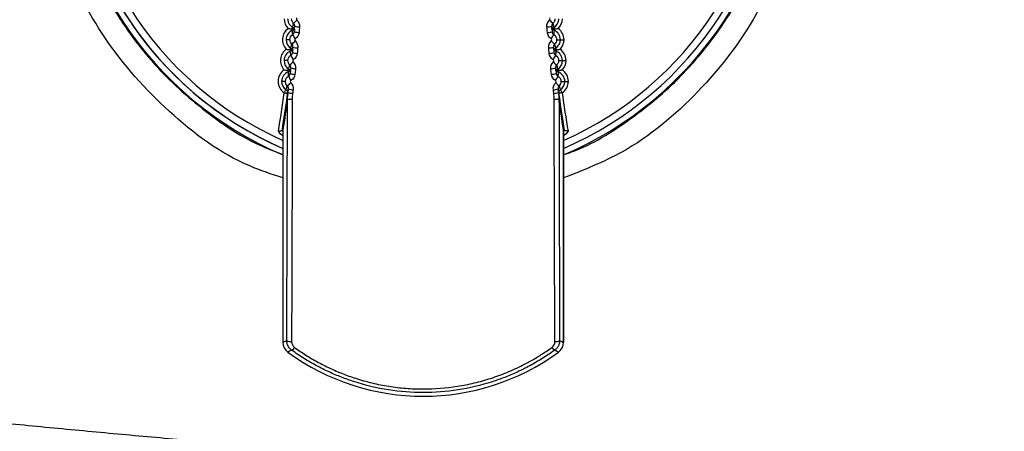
# Model space of a CAD drawing. Header units: millimetres. Extents: x 25 to 1229, y -261 to 1180.
# Tile 101 of 224: x 380 to 421, y 360 to 377. Entities that reach past the tile are written whole.
import ezdxf

# ---------------------------------------------------------------- set-up
doc = ezdxf.new("R2010")
doc.units = ezdxf.units.MM

msp = doc.modelspace()

# ---------------------------------------------------------------- linework, layer by layer
at = {"color": 7, "linetype": 'Continuous', "lineweight": 25}
for p, q in [((391.078, 377.157), (391.097, 377.238)), ((391.097, 377.238), (391.118, 377.328)), ((391.159, 377.104), (391.159, 377.102)), ((401.894, 377.077), (401.894, 377.079)), ((401.982, 377.038), (401.976, 376.955)), ((390.964, 376.647), (390.802, 376.647)), ((401.976, 376.955), (401.97, 376.863)), ((402.087, 376.647), (402.249, 376.647)), ((391.004, 376.289), (391.023, 376.366)), ((391.023, 376.366), (391.046, 376.459)), ((391.083, 376.235), (391.083, 376.229)), ((401.97, 376.208), (401.97, 376.213)), ((402.055, 376.09), (402.05, 375.995)), ((402.059, 376.17), (402.055, 376.09)), ((390.88, 375.777), (390.719, 375.777)), ((390.914, 375.422), (390.933, 375.496)), ((390.933, 375.496), (390.959, 375.591)), ((402.092, 375.591), (402.118, 375.496)), ((402.118, 375.496), (402.137, 375.422)), ((402.171, 375.777), (402.333, 375.777)), ((390.903, 375.228), (390.9, 375.304)), ((390.906, 375.129), (390.903, 375.228)), ((390.992, 375.367), (390.991, 375.358)), ((402.062, 375.34), (402.061, 375.349)), ((402.148, 375.228), (402.145, 375.129)), ((402.151, 375.304), (402.148, 375.228)), ((390.781, 374.908), (390.62, 374.908)), ((390.808, 374.557), (390.828, 374.627)), ((390.828, 374.627), (390.856, 374.725)), ((402.195, 374.725), (402.223, 374.627)), ((402.223, 374.627), (402.243, 374.557)), ((402.27, 374.908), (402.432, 374.908)), ((390.873, 374.382), (390.88, 374.449)), ((390.874, 374.453), (390.876, 374.426)), ((402.171, 374.449), (402.178, 374.382)), ((402.175, 374.426), (402.177, 374.453)), ((390.686, 373.115), (390.685, 373.112)), ((390.643, 372.861), (390.674, 372.831)), ((390.664, 372.634), (390.674, 372.648)), ((390.674, 372.889), (390.674, 364.017)), ((402.377, 372.906), (402.377, 364.017)), ((402.377, 364.017), (402.377, 372.889)), ((402.377, 372.831), (402.408, 372.861)), ((402.387, 372.634), (402.377, 372.648)), ((402.377, 364.017), (402.377, 364.017))]:
    msp.add_line(p, q, dxfattribs=at)
at = {"color": 7, "linetype": 'Continuous', "lineweight": 25, "flags": 128}
for points in [[(391.045, 377.099), (391.052, 377.112), (391.059, 377.123), (391.065, 377.133), (391.069, 377.141), (391.073, 377.148), (391.076, 377.153), (391.078, 377.156), (391.078, 377.157)], [(391.045, 377.099), (391.064, 377.098), (391.082, 377.097), (391.098, 377.095), (391.112, 377.094), (391.123, 377.093), (391.131, 377.093), (391.136, 377.092), (391.138, 377.092)], [(391.069, 377.038), (391.069, 377.039), (391.067, 377.042), (391.065, 377.047), (391.063, 377.054), (391.059, 377.063), (391.055, 377.074), (391.05, 377.086), (391.045, 377.099)], [(401.913, 377.092), (401.915, 377.092), (401.92, 377.093), (401.928, 377.093), (401.939, 377.094), (401.953, 377.095), (401.969, 377.097), (401.987, 377.098), (402.006, 377.099)], [(401.973, 377.157), (401.973, 377.156), (401.975, 377.153), (401.978, 377.148), (401.982, 377.141), (401.986, 377.133), (401.992, 377.123), (401.999, 377.112), (402.006, 377.099)], [(402.006, 377.099), (402.001, 377.086), (401.996, 377.074), (401.992, 377.063), (401.988, 377.054), (401.986, 377.047), (401.984, 377.042), (401.982, 377.039), (401.982, 377.038)], [(402.249, 376.647), (402.252, 376.647), (402.261, 376.647), (402.274, 376.647), (402.293, 376.647), (402.316, 376.647), (402.342, 376.647), (402.37, 376.647), (402.399, 376.647)], [(390.969, 376.232), (390.977, 376.244), (390.983, 376.256), (390.989, 376.265), (390.994, 376.273), (390.998, 376.28), (391.001, 376.285), (391.003, 376.288), (391.004, 376.289)], [(390.969, 376.232), (390.988, 376.23), (391.006, 376.228), (391.022, 376.227), (391.036, 376.226), (391.047, 376.225), (391.055, 376.224), (391.06, 376.223), (391.062, 376.223)], [(390.992, 376.17), (390.992, 376.171), (390.991, 376.174), (390.989, 376.18), (390.986, 376.187), (390.983, 376.196), (390.979, 376.206), (390.974, 376.219), (390.969, 376.232)], [(401.989, 376.223), (401.991, 376.223), (401.996, 376.224), (402.004, 376.225), (402.015, 376.226), (402.029, 376.227), (402.045, 376.228), (402.063, 376.23), (402.082, 376.232)], [(402.047, 376.289), (402.048, 376.288), (402.05, 376.285), (402.053, 376.28), (402.057, 376.273), (402.062, 376.265), (402.068, 376.256), (402.074, 376.244), (402.082, 376.232)], [(402.082, 376.232), (402.077, 376.219), (402.072, 376.206), (402.068, 376.196), (402.065, 376.187), (402.062, 376.18), (402.061, 376.174), (402.059, 376.171), (402.059, 376.17)], [(390.878, 375.366), (390.886, 375.378), (390.893, 375.389), (390.899, 375.399), (390.904, 375.407), (390.908, 375.414), (390.911, 375.418), (390.913, 375.421), (390.914, 375.422)], [(402.137, 375.422), (402.138, 375.421), (402.14, 375.418), (402.143, 375.414), (402.147, 375.407), (402.152, 375.399), (402.158, 375.389), (402.165, 375.378), (402.173, 375.366)], [(402.333, 375.777), (402.336, 375.777), (402.344, 375.777), (402.358, 375.777), (402.377, 375.777), (402.4, 375.777), (402.425, 375.777), (402.453, 375.777), (402.483, 375.777)], [(390.878, 375.366), (390.897, 375.364), (390.915, 375.362), (390.931, 375.36), (390.945, 375.359), (390.956, 375.357), (390.964, 375.356), (390.969, 375.356), (390.971, 375.356)], [(390.9, 375.304), (390.9, 375.305), (390.898, 375.308), (390.897, 375.313), (390.894, 375.32), (390.891, 375.33), (390.887, 375.34), (390.883, 375.353), (390.878, 375.366)], [(402.08, 375.356), (402.082, 375.356), (402.087, 375.356), (402.095, 375.357), (402.106, 375.359), (402.12, 375.36), (402.136, 375.362), (402.154, 375.364), (402.173, 375.366)], [(402.173, 375.366), (402.168, 375.353), (402.164, 375.34), (402.16, 375.33), (402.157, 375.32), (402.154, 375.313), (402.153, 375.308), (402.151, 375.305), (402.151, 375.304)], [(402.432, 374.908), (402.435, 374.908), (402.443, 374.908), (402.457, 374.908), (402.476, 374.908), (402.499, 374.908), (402.524, 374.908), (402.552, 374.908), (402.582, 374.908)], [(390.726, 374.432), (390.742, 374.456), (390.757, 374.48), (390.772, 374.501), (390.784, 374.52), (390.794, 374.536), (390.802, 374.548), (390.807, 374.555), (390.808, 374.557)], [(390.726, 374.432), (390.755, 374.428), (390.783, 374.425), (390.809, 374.421), (390.831, 374.418), (390.85, 374.416), (390.863, 374.414), (390.872, 374.413), (390.875, 374.412)], [(390.726, 374.432), (390.755, 374.432), (390.783, 374.432), (390.809, 374.432), (390.832, 374.432), (390.851, 374.432), (390.865, 374.432), (390.873, 374.432), (390.876, 374.432)], [(402.325, 374.432), (402.296, 374.428), (402.268, 374.425), (402.242, 374.421), (402.22, 374.418), (402.201, 374.416), (402.188, 374.414), (402.179, 374.413), (402.176, 374.412)], [(402.325, 374.432), (402.309, 374.456), (402.294, 374.48), (402.279, 374.501), (402.267, 374.52), (402.257, 374.536), (402.249, 374.548), (402.244, 374.555), (402.243, 374.557)], [(390.674, 364.017), (390.764, 364.063), (390.834, 364.099)], [(402.217, 364.099), (402.307, 364.053), (402.377, 364.017)], [(391.042, 363.692), (390.951, 363.648), (390.879, 363.613)], [(402.172, 363.613), (402.081, 363.657), (402.009, 363.692)]]:
    msp.add_lwpolyline(points, dxfattribs=at)
at = {"color": 7, "linetype": 'Continuous', "lineweight": 25}
for centre, radius, start, end in [((396.526, 385.653), 14.75, 110.4268, 246.6273), ((396.526, 385.653), 14.45, 110.4268, 246.1122), ((396.526, 385.653), 15, 180, 247.0394), ((396.526, 385.653), 14.75, 180, 246.6273), ((396.526, 385.653), 14.75, 293.373, 0), ((396.526, 385.653), 14.75, 293.373, 0), ((396.526, 385.653), 15, 292.961, 360), ((396.526, 385.653), 14.45, 293.8881, 0), ((391.29, 377.519), 0.569, 180.905, 225.6596), ((391.29, 377.519), 0.419, 185.1787, 239.663), ((390.021, 378.518), 1.619, 312.6875, 319.5375), ((403.03, 378.518), 1.619, 220.4625, 227.3125), ((401.761, 377.519), 0.419, 300.337, 354.8213), ((401.761, 377.519), 0.569, 314.3404, 359.095), ((391.222, 376.647), 0.569, 125.3404, 224.6596), ((391.222, 376.647), 0.419, 111.337, 180), ((391.015, 377.177), 0.15, 291.3347, 325.3749), ((391.003, 377.027), 0.15, 25.6251, 59.6653), ((391.016, 377.216), 0.151, 8.8444, 47.6915), ((391.396, 378.221), 1.041, 257.3151, 268.3958), ((401.655, 378.221), 1.041, 271.6042, 282.6849), ((402.035, 377.216), 0.151, 132.3036, 171.2187), ((402.048, 377.027), 0.15, 120.3347, 154.3749), ((402.037, 377.177), 0.15, 214.6251, 248.6653), ((401.829, 376.647), 0.419, 0, 68.663), ((401.829, 376.647), 0.569, 0, 54.6596), ((391.222, 376.647), 0.419, 180, 238.663), ((390.999, 376.989), 0.151, 303.1811, 342.1588), ((392.669, 377.709), 1.799, 208.0722, 214.7442), ((391.378, 377.931), 0.982, 256.546, 268.2993), ((401.673, 377.931), 0.982, 271.7007, 283.454), ((400.382, 377.709), 1.799, 325.2558, 331.9278), ((402.052, 376.989), 0.151, 197.9039, 236.8143), ((401.829, 376.647), 0.419, 301.337, 0), ((401.829, 376.647), 0.569, 315.3404, 0), ((391.138, 375.777), 0.569, 124.3404, 223.6596), ((390.94, 376.311), 0.15, 290.3347, 324.3749), ((390.926, 376.161), 0.15, 24.6251, 58.6653), ((390.235, 377.417), 1.256, 310.2575, 319.0223), ((390.942, 376.349), 0.151, 7.8471, 46.722), ((391.321, 377.153), 0.85, 254.4044, 268.0248), ((401.73, 377.153), 0.85, 271.9752, 285.5956), ((402.816, 377.417), 1.256, 220.9777, 229.7425), ((402.109, 376.349), 0.151, 133.2727, 172.2161), ((402.125, 376.161), 0.15, 121.3347, 155.3749), ((402.111, 376.311), 0.15, 215.6251, 249.6653), ((401.913, 375.777), 0.569, 0, 55.6596), ((391.138, 375.777), 0.419, 110.337, 180), ((390.921, 376.123), 0.151, 302.1227, 341.1432), ((392.397, 376.681), 1.555, 206.1934, 213.9904), ((391.299, 376.886), 0.811, 253.6467, 267.9255), ((401.752, 376.886), 0.811, 272.0745, 286.3533), ((400.655, 376.681), 1.555, 326.0096, 333.8066), ((402.13, 376.123), 0.151, 198.9194, 237.8723), ((401.913, 375.777), 0.419, 0, 69.663), ((391.039, 374.908), 0.569, 123.3404, 236.663), ((391.138, 375.777), 0.419, 180, 237.663), ((390.833, 375.295), 0.15, 23.6251, 57.6653), ((390.335, 376.396), 1.018, 307.7852, 318.5235), ((391.232, 376.15), 0.721, 251.5248, 267.6405), ((401.819, 376.15), 0.721, 272.3595, 288.4752), ((402.716, 376.396), 1.018, 221.4765, 232.2148), ((402.218, 375.295), 0.15, 122.3347, 156.3749), ((401.913, 375.777), 0.419, 302.337, 0), ((401.913, 375.777), 0.569, 316.3404, 0), ((402.012, 374.908), 0.569, 0, 56.6596), ((391.039, 374.908), 0.419, 109.337, 180), ((390.85, 375.445), 0.15, 289.3347, 323.3749), ((390.828, 375.258), 0.151, 301.0557, 340.126), ((392.17, 375.702), 1.387, 204.3778, 213.2079), ((391.206, 375.896), 0.694, 250.7805, 267.538), ((401.845, 375.896), 0.694, 272.462, 289.2195), ((400.882, 375.702), 1.387, 326.7921, 335.6222), ((402.201, 375.445), 0.15, 216.6251, 250.6653), ((402.223, 375.258), 0.151, 199.9365, 238.939), ((402.012, 374.908), 0.419, 0, 70.663), ((391.039, 374.908), 0.419, 180, 236.663), ((390.365, 375.419), 0.851, 305.2744, 318.0386), ((391.128, 375.185), 0.629, 248.6814, 267.241), ((401.923, 375.185), 0.629, 272.759, 291.3186), ((402.686, 375.419), 0.851, 221.9614, 234.7256), ((402.012, 374.908), 0.419, 303.337, 0), ((402.012, 374.908), 0.569, 303.337, 0), ((341.312, 381.013), 49.85, 350.5467, 352.4135), ((390.726, 374.432), 0.15, 0.0012, 56.6657), ((391.014, 374.764), 0.604, 255.3826, 274.5121), ((390.726, 374.432), 0.15, 352.4135, 0.0007), ((391.108, 375.021), 0.616, 248.1921, 267.17), ((401.943, 375.021), 0.616, 272.83, 291.8079), ((402.037, 374.764), 0.604, 265.4879, 284.6174), ((402.325, 374.432), 0.15, 123.3341, 187.5859), ((451.739, 381.013), 49.85, 187.5865, 189.4533), ((391.174, 364.017), 0.5, 180, 233.874), ((391.174, 364.017), 0.5, 180.0093, 233.8646), ((390.989, 364.324), 0.273, 235.4888, 279.5883), ((402.062, 364.324), 0.273, 260.4117, 304.5112), ((401.877, 364.017), 0.5, 306.126, 0), ((401.877, 364.017), 0.5, 306.1354, 359.9907), ((396.526, 371.349), 9.577, 233.874, 306.126), ((390.879, 363.969), 0.322, 300.4051, 330.2374), ((402.172, 363.969), 0.322, 209.7626, 239.5949)]:
    msp.add_arc(centre, radius, start, end, dxfattribs=at)
for points, knots in [([(390.674, 370.881), (390.206, 371.033), (388.451, 371.603), (385.841, 373.563), (383.127, 376.588), (381.296, 380.255), (380.434, 384.249), (380.607, 388.335), (381.798, 392.25), (383.94, 395.722), (386.862, 398.614), (389.293, 399.817), (390.508, 400.419)], [0, 0, 0, 0, 0.038892, 0.145659, 0.252442, 0.35924, 0.466049, 0.57286, 0.679666, 0.78646, 0.893238, 1, 1, 1, 1]), ([(381.481, 385.653), (381.5, 385.084), (381.535, 384.02), (381.786, 382.553), (382.103, 381.33), (382.565, 379.987), (383.239, 378.521), (384.21, 376.963), (385.545, 375.287), (387.374, 373.637), (389.22, 372.398), (390.384, 371.969), (390.674, 371.862)], [0, 0, 0, 0, 0.097104, 0.181582, 0.253431, 0.31265, 0.423849, 0.528045, 0.625238, 0.788666, 0.947272, 1, 1, 1, 1]), ([(402.377, 371.846), (402.544, 371.903), (403.6, 372.265), (405.045, 373.212), (406.714, 374.54), (407.992, 375.864), (409.253, 377.543), (410.461, 379.718), (410.955, 381.488), (411.22, 382.437)], [0, 0, 0, 0, 0.036887, 0.233223, 0.3557, 0.483533, 0.616725, 0.794507, 1, 1, 1, 1]), ([(411.949, 381.454), (411.502, 380.173), (410.606, 377.611), (408.08, 374.386), (405.299, 372.027), (403.208, 371.204), (402.377, 370.877)], [0, 0, 0, 0, 0.273362, 0.546688, 0.819972, 1, 1, 1, 1]), ([(391.258, 377.557), (391.244, 377.547), (391.235, 377.531), (391.232, 377.497), (391.24, 377.479), (391.252, 377.467)], [0, 0, 0, 0, 0.5, 0.5, 1, 1, 1, 1]), ([(401.799, 377.467), (401.812, 377.479), (401.819, 377.497), (401.816, 377.531), (401.807, 377.547), (401.793, 377.557)], [0, 0, 0, 0, 0.5, 0.5, 1, 1, 1, 1]), ([(391.081, 376.863), (391.079, 376.889), (391.072, 376.948), (391.07, 377.006), (391.069, 377.038)], [0, 0, 0, 0, 0.447226, 1, 1, 1, 1]), ([(391.167, 377.205), (391.167, 377.217), (391.167, 377.239), (391.159, 377.269), (391.148, 377.293), (391.138, 377.306), (391.133, 377.312)], [0, 0, 0, 0, 0.302203, 0.573688, 0.807315, 1, 1, 1, 1]), ([(391.158, 377.091), (391.157, 377.091), (391.156, 377.091), (391.144, 377.092), (391.138, 377.092)], [0, 0, 0, 0, 0.5000001, 1, 1, 1, 1]), ([(391.157, 377.079), (391.156, 377.062), (391.153, 377.029), (391.15, 376.993), (391.149, 376.976)], [0, 0, 0, 0, 0.508875, 1, 1, 1, 1]), ([(401.918, 377.312), (401.912, 377.304), (401.898, 377.285), (401.884, 377.249), (401.884, 377.22), (401.884, 377.205)], [0, 0, 0, 0, 0.266227, 0.603601, 1, 1, 1, 1]), ([(401.892, 377.103), (401.891, 377.119), (401.888, 377.152), (401.885, 377.188), (401.884, 377.205)], [0, 0, 0, 0, 0.5073007, 1, 1, 1, 1]), ([(401.913, 377.092), (401.907, 377.092), (401.895, 377.091), (401.894, 377.091), (401.893, 377.091)], [0, 0, 0, 0, 0.499999, 1, 1, 1, 1]), ([(401.933, 377.328), (401.94, 377.302), (401.955, 377.245), (401.966, 377.188), (401.973, 377.157)], [0, 0, 0, 0, 0.44708, 1, 1, 1, 1]), ([(391.099, 376.876), (391.106, 376.883), (391.122, 376.899), (391.142, 376.933), (391.146, 376.961), (391.149, 376.976)], [0, 0, 0, 0, 0.262845, 0.600325, 1, 1, 1, 1]), ([(391.191, 376.684), (391.176, 376.674), (391.166, 376.658), (391.163, 376.623), (391.17, 376.606), (391.183, 376.594)], [0, 0, 0, 0, 0.5, 0.5, 1, 1, 1, 1]), ([(401.868, 376.594), (401.881, 376.606), (401.888, 376.624), (401.885, 376.658), (401.875, 376.674), (401.861, 376.684)], [0, 0, 0, 0, 0.5, 0.5, 1, 1, 1, 1]), ([(401.902, 376.976), (401.904, 376.964), (401.907, 376.942), (401.92, 376.914), (401.935, 376.892), (401.947, 376.881), (401.953, 376.876)], [0, 0, 0, 0, 0.304932, 0.577469, 0.810179, 1, 1, 1, 1]), ([(391.093, 376.335), (391.093, 376.347), (391.094, 376.369), (391.086, 376.4), (391.075, 376.424), (391.065, 376.438), (391.061, 376.443)], [0, 0, 0, 0, 0.306436, 0.579419, 0.811589, 1, 1, 1, 1]), ([(391.082, 376.221), (391.081, 376.221), (391.08, 376.221), (391.068, 376.223), (391.062, 376.223)], [0, 0, 0, 0, 0.5000001, 1, 1, 1, 1]), ([(401.99, 376.443), (401.985, 376.435), (401.971, 376.416), (401.958, 376.379), (401.958, 376.351), (401.958, 376.335)], [0, 0, 0, 0, 0.261153, 0.598559, 1, 1, 1, 1]), ([(401.989, 376.223), (401.983, 376.223), (401.971, 376.221), (401.97, 376.221), (401.969, 376.221)], [0, 0, 0, 0, 0.499999, 1, 1, 1, 1]), ([(402.005, 376.459), (402.012, 376.433), (402.029, 376.376), (402.041, 376.32), (402.047, 376.289)], [0, 0, 0, 0, 0.447245, 1, 1, 1, 1]), ([(391.001, 375.995), (390.999, 376.022), (390.994, 376.081), (390.993, 376.138), (390.992, 376.17)], [0, 0, 0, 0, 0.447423, 1, 1, 1, 1]), ([(391.02, 376.008), (391.027, 376.016), (391.043, 376.032), (391.063, 376.065), (391.068, 376.093), (391.071, 376.107)], [0, 0, 0, 0, 0.268615, 0.606012, 1, 1, 1, 1]), ([(391.107, 375.812), (391.092, 375.803), (391.082, 375.787), (391.079, 375.752), (391.085, 375.734), (391.098, 375.722)], [0, 0, 0, 0, 0.5, 0.5, 1, 1, 1, 1]), ([(401.953, 375.722), (401.966, 375.734), (401.972, 375.752), (401.969, 375.787), (401.958, 375.803), (401.944, 375.812)], [0, 0, 0, 0, 0.5, 0.5, 1, 1, 1, 1]), ([(401.98, 376.107), (401.982, 376.096), (401.985, 376.075), (401.999, 376.047), (402.014, 376.025), (402.026, 376.014), (402.032, 376.008)], [0, 0, 0, 0, 0.30017, 0.570972, 0.80531, 1, 1, 1, 1]), ([(390.981, 375.564), (390.978, 375.569), (390.971, 375.579), (390.963, 375.587), (390.959, 375.591)], [0, 0, 0, 0, 0.498715, 1, 1, 1, 1]), ([(391.004, 375.466), (391.004, 375.478), (391.005, 375.501), (390.997, 375.534), (390.986, 375.554), (390.981, 375.564)], [0, 0, 0, 0, 0.330757, 0.670071, 1, 1, 1, 1]), ([(402.072, 375.567), (402.066, 375.556), (402.054, 375.535), (402.046, 375.5), (402.047, 375.478), (402.047, 375.466)], [0, 0, 0, 0, 0.34888, 0.678305, 1, 1, 1, 1]), ([(402.06, 375.358), (402.057, 375.377), (402.053, 375.412), (402.049, 375.449), (402.047, 375.466)], [0, 0, 0, 0, 0.540846, 1, 1, 1, 1]), ([(402.092, 375.591), (402.089, 375.588), (402.081, 375.58), (402.075, 375.571), (402.072, 375.567)], [0, 0, 0, 0, 0.480634, 1, 1, 1, 1]), ([(390.925, 375.143), (390.933, 375.15), (390.95, 375.166), (390.969, 375.199), (390.975, 375.226), (390.978, 375.24)], [0, 0, 0, 0, 0.272732, 0.610056, 1, 1, 1, 1]), ([(390.991, 375.353), (390.99, 375.353), (390.989, 375.354), (390.977, 375.355), (390.971, 375.356)], [0, 0, 0, 0, 0.5000001, 1, 1, 1, 1]), ([(390.99, 375.349), (390.988, 375.33), (390.984, 375.295), (390.98, 375.258), (390.978, 375.24)], [0, 0, 0, 0, 0.542782, 1, 1, 1, 1]), ([(402.08, 375.356), (402.074, 375.355), (402.062, 375.354), (402.061, 375.353), (402.06, 375.353)], [0, 0, 0, 0, 0.4999995, 1, 1, 1, 1]), ([(402.073, 375.24), (402.075, 375.229), (402.079, 375.208), (402.092, 375.181), (402.108, 375.159), (402.12, 375.148), (402.126, 375.143)], [0, 0, 0, 0, 0.296786, 0.566344, 0.801834, 1, 1, 1, 1]), ([(390.878, 374.698), (390.875, 374.703), (390.868, 374.712), (390.86, 374.721), (390.856, 374.725)], [0, 0, 0, 0, 0.499135, 1, 1, 1, 1]), ([(390.899, 374.599), (390.896, 374.577), (390.892, 374.54), (390.885, 374.492), (390.881, 374.456), (390.878, 374.434), (390.876, 374.426)], [0, 0, 0, 0, 0.367993, 0.606106, 0.84422, 1, 1, 1, 1]), ([(390.899, 374.599), (390.9, 374.611), (390.901, 374.633), (390.894, 374.667), (390.883, 374.688), (390.878, 374.698)], [0, 0, 0, 0, 0.3305356, 0.669656, 1, 1, 1, 1]), ([(391.009, 374.942), (390.994, 374.933), (390.983, 374.917), (390.979, 374.882), (390.985, 374.863), (390.998, 374.851)], [0, 0, 0, 0, 0.5, 0.5, 1, 1, 1, 1]), ([(402.053, 374.851), (402.066, 374.863), (402.072, 374.882), (402.068, 374.917), (402.057, 374.933), (402.042, 374.942)], [0, 0, 0, 0, 0.5, 0.5, 1, 1, 1, 1]), ([(402.174, 374.7), (402.169, 374.689), (402.157, 374.668), (402.15, 374.633), (402.151, 374.611), (402.152, 374.599)], [0, 0, 0, 0, 0.349646, 0.678615, 1, 1, 1, 1]), ([(402.175, 374.426), (402.172, 374.442), (402.169, 374.471), (402.163, 374.514), (402.157, 374.556), (402.154, 374.585), (402.152, 374.599)], [0, 0, 0, 0, 0.285757, 0.523838, 0.761919, 1, 1, 1, 1]), ([(402.195, 374.725), (402.191, 374.721), (402.184, 374.714), (402.178, 374.705), (402.174, 374.7)], [0, 0, 0, 0, 0.479622, 1, 1, 1, 1]), ([(390.872, 374.386), (390.842, 374.167), (390.78, 373.714), (390.718, 373.322), (390.686, 373.119)], [0, 0, 0, 0, 0.481555, 1, 1, 1, 1]), ([(390.862, 374.18), (390.862, 374.23), (390.863, 374.298), (390.871, 374.365), (390.873, 374.382)], [0, 0, 0, 0, 0.746738, 1, 1, 1, 1]), ([(391.062, 374.162), (391.061, 373.88), (391.06, 373.315), (391.059, 372.469), (391.057, 371.623), (391.055, 370.778), (391.053, 369.934), (391.051, 369.09), (391.048, 368.248), (391.046, 367.406), (391.043, 366.566), (391.04, 365.727), (391.037, 364.89), (391.035, 364.333), (391.034, 364.055)], [0, 0, 0, 0, 0.083065, 0.166178, 0.249341, 0.332552, 0.415812, 0.499121, 0.582479, 0.665885, 0.749341, 0.832845, 0.916398, 1, 1, 1, 1]), ([(402.017, 364.055), (402.016, 364.333), (402.014, 364.89), (402.011, 365.727), (402.008, 366.566), (402.005, 367.406), (402.003, 368.248), (402, 369.09), (401.998, 369.934), (401.996, 370.778), (401.994, 371.623), (401.992, 372.469), (401.991, 373.315), (401.99, 373.88), (401.989, 374.162)], [0, 0, 0, 0, 0.083602, 0.167155, 0.250659, 0.334115, 0.417521, 0.500879, 0.584188, 0.667448, 0.750659, 0.833822, 0.916935, 1, 1, 1, 1]), ([(402.178, 374.382), (402.181, 374.354), (402.188, 374.287), (402.189, 374.219), (402.189, 374.18)], [0, 0, 0, 0, 0.413152, 1, 1, 1, 1]), ([(402.365, 373.118), (402.339, 373.279), (402.277, 373.668), (402.216, 374.118), (402.179, 374.383)], [0, 0, 0, 0, 0.413005, 1, 1, 1, 1]), ([(390.643, 372.861), (390.648, 372.892), (390.658, 372.948), (390.671, 373.028), (390.676, 373.063)], [0, 0, 0, 0, 0.555658, 1, 1, 1, 1]), ([(390.682, 373.092), (390.681, 373.09), (390.679, 373.08), (390.677, 373.071), (390.676, 373.063)], [0, 0, 0, 0, 0.225316, 1, 1, 1, 1]), ([(402.375, 373.063), (402.378, 373.046), (402.384, 373.009), (402.392, 372.959), (402.4, 372.908), (402.405, 372.877), (402.408, 372.861)], [0, 0, 0, 0, 0.208259, 0.444342, 0.708255, 1, 1, 1, 1]), ([(390.485, 372.826), (390.499, 372.829), (390.524, 372.833), (390.555, 372.84), (390.578, 372.845), (390.605, 372.852), (390.635, 372.858), (390.64, 372.86), (390.643, 372.861)], [0, 0, 0, 0, 0.1727, 0.313906, 0.423556, 0.501626, 0.764255, 1, 1, 1, 1]), ([(402.566, 372.826), (402.557, 372.828), (402.537, 372.831), (402.505, 372.838), (402.478, 372.844), (402.445, 372.851), (402.416, 372.859), (402.41, 372.86), (402.408, 372.861)], [0, 0, 0, 0, 0.1119191, 0.2511587, 0.4199528, 0.5017448, 0.7734589, 1, 1, 1, 1]), ([(391.042, 363.692), (391.026, 363.705), (390.988, 363.734), (390.935, 363.792), (390.883, 363.874), (390.842, 363.978), (390.837, 364.057), (390.834, 364.099)], [0, 0, 0, 0, 0.130527, 0.297389, 0.500576, 0.737138, 1, 1, 1, 1]), ([(402.217, 364.099), (402.216, 364.075), (402.214, 364.029), (402.2, 363.964), (402.179, 363.904), (402.153, 363.851), (402.124, 363.806), (402.094, 363.768), (402.065, 363.737), (402.036, 363.712), (402.018, 363.698), (402.009, 363.692)], [0, 0, 0, 0, 0.148792, 0.290774, 0.424218, 0.547828, 0.660739, 0.762469, 0.852852, 0.931955, 1, 1, 1, 1]), ([(402.009, 363.692), (401.924, 363.632), (401.755, 363.513), (401.496, 363.346), (401.235, 363.189), (400.974, 363.043), (400.711, 362.907), (400.449, 362.781), (400.187, 362.666), (399.925, 362.559), (399.665, 362.463), (399.024, 362.246), (397.98, 361.998), (396.518, 361.886), (395.057, 362), (393.924, 362.271), (393.11, 362.561), (392.588, 362.783), (392.066, 363.044), (391.545, 363.344), (391.211, 363.575), (391.042, 363.692)], [0, 0, 0, 0, 0.0268374, 0.0532866, 0.079348, 0.1050223, 0.13031, 0.1552117, 0.1797282, 0.2038601, 0.2276082, 0.2509733, 0.3772239, 0.5006645, 0.6240113, 0.7502107, 0.7971068, 0.8455283, 0.8954811, 0.9469702, 1, 1, 1, 1]), ([(391.158, 363.81), (391.237, 363.754), (391.393, 363.644), (391.633, 363.487), (391.877, 363.338), (392.125, 363.197), (392.377, 363.065), (392.632, 362.94), (392.892, 362.823), (393.156, 362.714), (393.423, 362.614), (393.831, 362.474), (394.384, 362.318), (395.089, 362.178), (395.802, 362.093), (396.759, 362.055), (397.718, 362.13), (398.657, 362.316), (399.348, 362.51), (400.022, 362.757), (400.603, 363.024), (401.093, 363.289), (401.502, 363.536), (401.762, 363.718), (401.893, 363.81)], [0, 0, 0, 0, 0.025239, 0.050353, 0.075367, 0.100306, 0.125195, 0.150058, 0.17492, 0.199807, 0.224743, 0.249753, 0.312362, 0.374878, 0.437152, 0.499422, 0.624612, 0.68681, 0.749133, 0.811808, 0.874648, 0.916376, 0.958122, 1, 1, 1, 1]), ([(378.457, 360.711), (379.402, 360.619), (381.293, 360.435), (384.131, 360.171), (386.969, 359.917), (389.808, 359.672), (392.647, 359.436), (395.486, 359.211), (398.326, 358.994), (401.167, 358.788), (404.008, 358.591), (406.849, 358.404), (409.691, 358.226), (412.533, 358.058), (415.376, 357.899), (418.219, 357.75), (421.063, 357.611), (423.907, 357.481), (426.752, 357.361), (429.597, 357.251), (432.443, 357.15), (435.289, 357.059), (438.136, 356.977), (440.983, 356.905), (443.83, 356.842), (446.678, 356.79), (449.527, 356.746), (452.376, 356.713), (455.225, 356.689), (458.075, 356.674), (461.812, 356.668), (466.436, 356.683), (471.944, 356.737), (477.452, 356.827), (482.957, 356.952), (488.46, 357.114), (493.962, 357.311), (499.462, 357.545), (504.96, 357.814), (510.456, 358.12), (515.95, 358.461), (521.443, 358.838), (526.934, 359.251), (532.423, 359.7), (537.91, 360.183), (541.566, 360.535), (543.394, 360.712)], [0, 0, 0, 0, 0.017254, 0.034505, 0.051753, 0.068999, 0.086243, 0.103486, 0.120726, 0.137966, 0.155204, 0.172441, 0.189677, 0.206912, 0.224147, 0.241381, 0.258616, 0.27585, 0.293085, 0.310321, 0.327557, 0.344794, 0.362032, 0.379272, 0.396512, 0.413755, 0.431, 0.448246, 0.465495, 0.482746, 0.5, 0.533357, 0.566704, 0.600043, 0.633376, 0.666703, 0.700027, 0.733348, 0.766668, 0.799988, 0.83331, 0.866636, 0.899966, 0.933303, 0.966647, 1, 1, 1, 1])]:
    msp.add_open_spline(points, degree=3, knots=knots, dxfattribs=at)
for points in [[(390.871, 377.519), (390.871, 377.506), (390.872, 377.493), (390.873, 377.481)], [(391.118, 377.328), (391.065, 377.376), (391.033, 377.447), (391.033, 377.519)], [(391.252, 377.467), (391.332, 377.395), (391.375, 377.287), (391.367, 377.18)], [(401.685, 377.18), (401.676, 377.287), (401.719, 377.395), (401.799, 377.467)], [(402.018, 377.519), (402.018, 377.447), (401.986, 377.376), (401.933, 377.328)], [(402.178, 377.481), (402.18, 377.493), (402.18, 377.506), (402.18, 377.519)], [(390.892, 377.111), (390.944, 377.107), (390.995, 377.103), (391.045, 377.099)], [(391.149, 376.976), (391.155, 377.052), (391.161, 377.129), (391.167, 377.205)], [(391.367, 377.18), (391.361, 377.103), (391.355, 377.026), (391.348, 376.95)], [(401.703, 376.95), (401.696, 377.026), (401.69, 377.103), (401.685, 377.18)], [(401.884, 377.205), (401.89, 377.129), (401.896, 377.052), (401.902, 376.976)], [(402.006, 377.099), (402.056, 377.103), (402.107, 377.107), (402.159, 377.111)], [(390.964, 376.647), (390.964, 376.732), (391.01, 376.816), (391.081, 376.863)], [(391.046, 376.459), (390.995, 376.507), (390.964, 376.577), (390.964, 376.647)], [(391.348, 376.95), (391.34, 376.842), (391.281, 376.743), (391.191, 376.684)], [(401.861, 376.684), (401.77, 376.743), (401.711, 376.842), (401.703, 376.95)], [(401.97, 376.863), (402.041, 376.816), (402.087, 376.732), (402.087, 376.647)], [(402.087, 376.647), (402.087, 376.577), (402.056, 376.507), (402.005, 376.459)], [(390.817, 376.247), (390.868, 376.242), (390.919, 376.237), (390.969, 376.232)], [(391.071, 376.107), (391.079, 376.183), (391.086, 376.259), (391.093, 376.335)], [(391.082, 376.221), (391.079, 376.185), (391.075, 376.147), (391.071, 376.107)], [(391.183, 376.594), (391.261, 376.52), (391.302, 376.412), (391.292, 376.304)], [(391.292, 376.304), (391.285, 376.228), (391.278, 376.152), (391.27, 376.075)], [(401.759, 376.304), (401.749, 376.412), (401.79, 376.52), (401.868, 376.594)], [(401.781, 376.075), (401.773, 376.152), (401.766, 376.228), (401.759, 376.304)], [(401.958, 376.335), (401.965, 376.259), (401.972, 376.183), (401.98, 376.107)], [(401.969, 376.221), (401.965, 376.258), (401.962, 376.295), (401.958, 376.335)], [(402.082, 376.232), (402.132, 376.237), (402.183, 376.242), (402.234, 376.247)], [(390.88, 375.777), (390.88, 375.864), (390.928, 375.949), (391.001, 375.995)], [(391.27, 376.075), (391.26, 375.968), (391.199, 375.869), (391.107, 375.812)], [(401.944, 375.812), (401.852, 375.869), (401.791, 375.968), (401.781, 376.075)], [(402.05, 375.995), (402.123, 375.949), (402.171, 375.864), (402.171, 375.777)], [(390.726, 375.384), (390.777, 375.378), (390.828, 375.372), (390.878, 375.366)], [(390.959, 375.591), (390.909, 375.639), (390.88, 375.708), (390.88, 375.777)], [(390.978, 375.24), (390.987, 375.316), (390.995, 375.391), (391.004, 375.466)], [(391.098, 375.722), (391.175, 375.646), (391.214, 375.537), (391.202, 375.43)], [(391.202, 375.43), (391.194, 375.354), (391.185, 375.278), (391.177, 375.202)], [(401.849, 375.43), (401.837, 375.537), (401.876, 375.646), (401.953, 375.722)], [(401.874, 375.202), (401.866, 375.278), (401.857, 375.354), (401.849, 375.43)], [(402.047, 375.466), (402.056, 375.391), (402.064, 375.316), (402.073, 375.24)], [(402.171, 375.777), (402.171, 375.708), (402.142, 375.639), (402.092, 375.591)], [(402.173, 375.366), (402.223, 375.372), (402.274, 375.378), (402.325, 375.384)], [(390.781, 374.908), (390.781, 374.997), (390.83, 375.084), (390.906, 375.129)], [(391.177, 375.202), (391.164, 375.095), (391.101, 374.998), (391.009, 374.942)], [(402.042, 374.942), (401.95, 374.998), (401.887, 375.095), (401.874, 375.202)], [(402.145, 375.129), (402.221, 375.084), (402.27, 374.997), (402.27, 374.908)], [(390.856, 374.725), (390.809, 374.773), (390.781, 374.84), (390.781, 374.908)], [(390.88, 374.449), (390.886, 374.499), (390.893, 374.549), (390.899, 374.599)], [(390.998, 374.851), (391.074, 374.774), (391.111, 374.664), (391.098, 374.557)], [(401.953, 374.557), (401.94, 374.664), (401.977, 374.774), (402.053, 374.851)], [(402.152, 374.599), (402.158, 374.549), (402.165, 374.499), (402.171, 374.449)], [(402.27, 374.908), (402.27, 374.84), (402.242, 374.773), (402.195, 374.725)], [(390.862, 374.18), (390.805, 373.749), (390.742, 373.318), (390.674, 372.889)], [(390.676, 373.063), (390.75, 373.524), (390.818, 373.986), (390.88, 374.449)], [(390.834, 364.099), (390.847, 367.416), (390.856, 370.792), (390.862, 374.18)], [(391.078, 374.406), (391.067, 374.325), (391.062, 374.244), (391.062, 374.162)], [(391.098, 374.557), (391.091, 374.507), (391.084, 374.456), (391.078, 374.406)], [(401.973, 374.406), (401.967, 374.456), (401.96, 374.507), (401.953, 374.557)], [(401.989, 374.162), (401.989, 374.244), (401.984, 374.325), (401.973, 374.406)], [(402.171, 374.449), (402.233, 373.986), (402.301, 373.524), (402.375, 373.063)], [(402.189, 374.18), (402.195, 370.792), (402.204, 367.416), (402.217, 364.099)], [(402.377, 372.889), (402.309, 373.318), (402.247, 373.749), (402.189, 374.18)], [(390.674, 372.889), (390.673, 372.964), (390.677, 373.039), (390.686, 373.115)], [(402.375, 373.063), (402.372, 373.08), (402.369, 373.097), (402.365, 373.115)], [(402.365, 373.115), (402.373, 373.045), (402.377, 372.975), (402.377, 372.906)], [(390.664, 372.634), (390.592, 372.685), (390.532, 372.75), (390.485, 372.826)], [(390.643, 372.861), (390.643, 372.861), (390.643, 372.861), (390.643, 372.861)], [(402.377, 372.906), (402.377, 372.9), (402.377, 372.894), (402.377, 372.889)], [(402.566, 372.826), (402.519, 372.75), (402.459, 372.685), (402.387, 372.634)], [(402.408, 372.861), (402.408, 372.861), (402.408, 372.861), (402.408, 372.861)], [(391.034, 364.055), (391.034, 363.959), (391.08, 363.866), (391.158, 363.81)], [(401.893, 363.81), (401.971, 363.866), (402.017, 363.959), (402.017, 364.055)]]:
    msp.add_open_spline(points, degree=3, dxfattribs=at)

doc.saveas('drawing.dxf')
